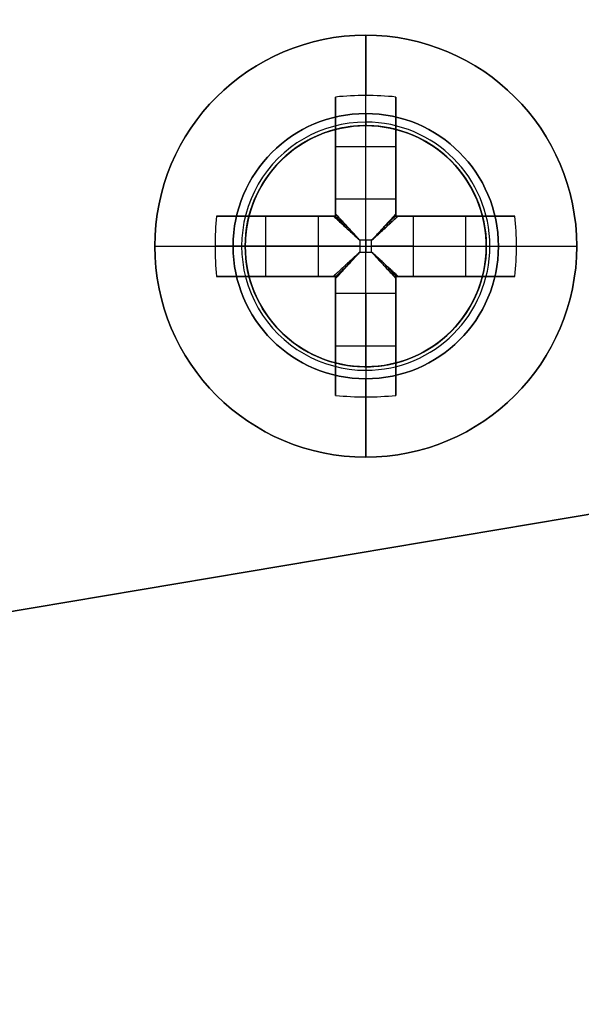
# Model space of a CAD drawing. Header units: millimetres. Extents: x -83 to 676, y -83 to 676.
# Tile 105 of 256: x 45 to 54, y 232 to 249. Entities that reach past the tile are written whole.
import ezdxf

# ---------------------------------------------------------------- set-up
doc = ezdxf.new("R2010")
doc.units = ezdxf.units.MM
doc.header["$MEASUREMENT"] = 0
doc.layers.add('IGES level 0', color=7, linetype='Continuous', true_color=0xff7878)

msp = doc.modelspace()

# ---------------------------------------------------------------- linework, layer by layer
at = {"layer": 'IGES level 0', "color": 254, "true_color": 0xcad1ee}
for p, q in [((130.8613204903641, 253.3829722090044, 48.0000000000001), (43.59115523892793, 238.6803106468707, 48.0000000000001)), ((43.59115523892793, 238.6803106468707, 47.0000000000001), (130.8613204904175, 253.3829722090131, 47.0000000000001)), ((50.73436702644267, 246.9380737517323, 48.0000000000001), (50.73436702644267, 246.9380737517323, 47.0000000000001)), ((51.16696167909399, 246.871741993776, 47.0000000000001), (51.16696167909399, 246.871741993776, 45.8000000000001)), ((48.71747193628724, 245.4575284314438, 45.8000000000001), (48.71747193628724, 245.4575284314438, 47.0000000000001)), ((48.71747193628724, 245.4575284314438, 47.0000000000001), (48.71747193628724, 245.4575284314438, 45.8000000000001)), ((48.65113375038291, 245.0249247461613, 48.0000000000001), (48.65113375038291, 245.0249247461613, 47.0000000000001)), ((48.65113375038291, 245.0249247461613, 47.0000000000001), (48.65113375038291, 245.0249247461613, 48.0000000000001)), ((52.64751603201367, 244.8548404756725, 47), (52.64751603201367, 244.8548404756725, 48.0000000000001)), ((52.64751603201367, 244.8548404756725, 48.0000000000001), (52.64751603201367, 244.8548404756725, 47.0000000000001)), ((52.58117524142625, 244.4222522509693, 47.0000000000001), (52.58117524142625, 244.4222522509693, 45.8000000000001)), ((52.58117524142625, 244.4222522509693, 45.8000000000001), (52.58117524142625, 244.4222522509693, 47.0000000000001)), ((50.13168549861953, 243.008038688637, 47.0000000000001), (50.13168549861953, 243.008038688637, 45.8000000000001)), ((50.56428275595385, 242.9416914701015, 48.0000000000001), (50.56428275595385, 242.9416914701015, 47))]:
    msp.add_line(p, q, dxfattribs=at)
at = {"layer": 'IGES level 0', "color": 140, "true_color": 0x00ccff}
for p, q in [((43.59115523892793, 238.6803106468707, 48.0000000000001), (130.8613204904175, 253.3829722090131, 48.0000000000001)), ((43.59115523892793, 238.6803106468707, 47.0000000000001), (130.8613204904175, 253.3829722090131, 47.0000000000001))]:
    msp.add_line(p, q, dxfattribs=at)
at = {"layer": 'IGES level 0', "color": 1, "true_color": 0xff0808}
for p, q in [((50.6493235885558, 247.13989034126, 48), (50.6493235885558, 248.43989034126, 48)), ((50.1493235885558, 245.7261795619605, 48.46264704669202), (50.1493235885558, 247.41445450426, 50.130353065)), ((50.1493235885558, 247.4144545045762, 50.1303530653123), (50.1493235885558, 245.72617956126, 48.462647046)), ((50.649323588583, 245.72617956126, 48.462647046), (50.649323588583, 247.4398903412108, 50.15547900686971)), ((51.1493235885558, 247.4144545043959, 50.1303530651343), (51.1493235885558, 245.72617956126, 48.462647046)), ((51.1493235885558, 245.72617956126, 48.462647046), (51.1493235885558, 247.41445450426, 50.130353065)), ((50.1493235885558, 245.4398903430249, 49.69917704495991), (50.1493235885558, 246.9779605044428, 49.69917704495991)), ((51.1493235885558, 246.9779605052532, 49.69917704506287), (51.1493235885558, 245.4398903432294, 49.69917704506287)), ((50.6493235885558, 246.93989034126, 47.8), (50.6493235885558, 246.93989034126, 40)), ((50.6493235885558, 242.93989034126, 40), (50.6493235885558, 246.93989034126, 40)), ((50.6493235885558, 246.93989034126, 40), (50.6493235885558, 246.93989034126, 47.8)), ((50.1493235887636, 246.5958835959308, 49.3217551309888), (51.14932358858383, 246.5958835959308, 49.32175513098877)), ((50.1493235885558, 246.4271724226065, 49.15509943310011), (50.1493235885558, 246.4271724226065, 50.83023825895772)), ((51.1493235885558, 246.4271724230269, 49.15509943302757), (51.1493235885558, 246.4271724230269, 50.83023825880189)), ((50.14932358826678, 245.72617956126, 48.462647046), (51.1493235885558, 245.72617956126, 48.462647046)), ((50.1493235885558, 245.72617956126, 48.462647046), (51.1493235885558, 245.72617956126, 48.462647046)), ((48.17475942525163, 245.43989034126, 50.1303530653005), (49.8630343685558, 245.43989034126, 48.462647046)), ((49.8630343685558, 245.43989034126, 48.462647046), (48.17475942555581, 245.43989034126, 50.130353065)), ((48.611253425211, 245.43989034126, 49.69917704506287), (50.1493235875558, 245.43989034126, 49.69917704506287)), ((48.99333033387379, 244.4398903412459, 49.3217551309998), (48.99333033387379, 245.439890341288, 49.3217551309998)), ((49.16204150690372, 245.43989034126, 49.15509943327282), (49.16204150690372, 245.43989034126, 50.83023825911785)), ((49.8630343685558, 244.43989034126, 48.462647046), (49.8630343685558, 245.43989034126, 48.462647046)), ((49.8630343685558, 244.43989034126, 48.462647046), (49.8630343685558, 245.43989034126, 48.462647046)), ((50.1493235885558, 245.43989034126, 51.1281221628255), (50.1493235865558, 245.43989034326, 48.27023192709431)), ((50.1493235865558, 245.43989034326, 48.27023192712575), (50.1493235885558, 245.43989034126, 51.128122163)), ((51.1493235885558, 245.43989034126, 51.1281221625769), (51.1493235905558, 245.43989034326, 48.27023192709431)), ((51.14932359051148, 245.43989034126, 49.69917704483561), (52.68739375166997, 245.43989034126, 49.69917704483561)), ((51.1493235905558, 245.43989034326, 48.27023192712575), (51.1493235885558, 245.43989034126, 51.128122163)), ((51.4356128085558, 245.43989034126, 48.462647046), (53.1238877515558, 245.43989034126, 50.130353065)), ((51.4356128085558, 245.43989034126, 48.462647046), (51.4356128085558, 244.43989034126, 48.462647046)), ((53.12388775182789, 245.43989034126, 50.1303530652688), (51.4356128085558, 245.43989034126, 48.462647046)), ((51.4356128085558, 245.43989034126, 48.462647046), (51.4356128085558, 244.43989034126, 48.462647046)), ((52.13660567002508, 245.43989034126, 49.15509943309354), (52.13660567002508, 245.43989034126, 50.83023825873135)), ((52.30531684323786, 245.4398903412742, 49.32175513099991), (52.30531684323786, 244.439890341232, 49.32175513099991)), ((50.74690830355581, 245.03747505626, 48.179845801), (50.5517388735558, 245.03747505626, 48.179845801)), ((50.5517388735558, 245.03747505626, 48.179845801), (50.5517388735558, 244.84230562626, 48.179845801)), ((50.5517388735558, 245.03747505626, 48.179845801), (50.5517388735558, 244.84230562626, 48.179845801)), ((50.74690830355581, 245.03747505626, 48.179845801), (50.5517388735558, 245.03747505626, 48.179845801)), ((50.6493235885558, 245.03747505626, 48.179845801), (50.6493235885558, 244.84230562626, 48.179845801)), ((50.74690830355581, 244.84230562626, 48.179845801), (50.74690830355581, 245.03747505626, 48.179845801)), ((50.74690830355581, 244.84230562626, 48.179845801), (50.74690830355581, 245.03747505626, 48.179845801)), ((47.1493235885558, 244.93989034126, 48), (48.44932358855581, 244.93989034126, 48)), ((49.8630343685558, 244.9398903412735, 48.462647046), (48.14932358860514, 244.9398903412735, 50.15547900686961)), ((48.6493235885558, 244.93989034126, 47.8), (48.6493235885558, 244.93989034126, 40)), ((48.6493235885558, 244.93989034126, 40), (52.64932358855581, 244.93989034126, 40)), ((50.55173887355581, 244.93989034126, 48.179845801), (50.74690830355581, 244.93989034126, 48.179845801)), ((50.5517388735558, 244.84230562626, 48.179845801), (50.74690830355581, 244.84230562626, 48.179845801)), ((50.5517388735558, 244.84230562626, 48.179845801), (50.74690830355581, 244.84230562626, 48.179845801)), ((51.4356128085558, 244.9398903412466, 48.462647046), (53.14932358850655, 244.9398903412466, 50.15547900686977)), ((52.6493235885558, 244.93989034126, 47.80000000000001), (52.6493235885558, 244.93989034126, 40)), ((52.8493235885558, 244.93989034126, 48), (54.1493235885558, 244.93989034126, 48)), ((49.8630343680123, 244.43989034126, 48.46264704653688), (48.17475942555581, 244.43989034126, 50.130353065)), ((48.1747594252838, 244.43989034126, 50.1303530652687), (49.8630343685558, 244.43989034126, 48.462647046)), ((50.14932358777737, 244.43989034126, 49.69917704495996), (48.61125342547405, 244.43989034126, 49.69917704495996)), ((49.16204150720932, 244.43989034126, 49.15509943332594), (49.16204150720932, 244.43989034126, 50.83023825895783)), ((50.1493235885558, 244.43989034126, 51.1281221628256), (50.1493235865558, 244.43989033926, 48.27023192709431)), ((50.1493235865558, 244.43989033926, 48.27023192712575), (50.1493235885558, 244.43989034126, 51.128122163)), ((50.1493235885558, 242.9018201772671, 49.69917704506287), (50.1493235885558, 244.43989034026, 49.69917704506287)), ((51.1493235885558, 244.43989034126, 51.1281221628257), (51.1493235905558, 244.43989033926, 48.27023192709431)), ((51.1493235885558, 244.4398903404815, 49.69917704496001), (51.1493235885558, 242.9018201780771, 49.69917704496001)), ((51.1493235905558, 244.43989033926, 48.27023192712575), (51.1493235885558, 244.43989034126, 51.128122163)), ((52.68739375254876, 244.43989034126, 49.69917704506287), (51.14932359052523, 244.43989034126, 49.69917704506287)), ((53.12388775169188, 244.43989034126, 50.1303530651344), (51.4356128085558, 244.43989034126, 48.462647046)), ((51.4356128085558, 244.43989034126, 48.462647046), (53.1238877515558, 244.43989034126, 50.130353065)), ((52.13660567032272, 244.43989034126, 49.15509943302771), (52.13660567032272, 244.43989034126, 50.83023825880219)), ((50.1493235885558, 242.4653261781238, 50.1303530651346), (50.1493235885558, 244.15360112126, 48.462647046)), ((51.1493235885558, 244.15360112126, 48.462647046), (50.1493235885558, 244.15360112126, 48.462647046)), ((50.1493235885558, 244.15360112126, 48.462647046), (50.1493235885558, 242.46532617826, 50.130353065)), ((51.14932358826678, 244.15360112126, 48.462647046), (50.1493235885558, 244.15360112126, 48.462647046)), ((50.64932358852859, 244.15360112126, 48.462647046), (50.64932358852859, 242.4398903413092, 50.15547900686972)), ((51.1493235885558, 244.1536011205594, 48.46264704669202), (51.1493235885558, 242.46532617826, 50.130353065)), ((51.1493235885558, 242.4653261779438, 50.1303530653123), (51.1493235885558, 244.15360112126, 48.462647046)), ((50.1493235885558, 243.452608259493, 49.15509943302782), (50.1493235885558, 243.452608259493, 50.83023825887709)), ((51.1493235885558, 243.4526082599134, 49.15509943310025), (51.1493235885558, 243.4526082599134, 50.83023825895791)), ((51.14932358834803, 243.2838970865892, 49.32175513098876), (50.14932358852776, 243.2838970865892, 49.32175513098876)), ((50.6493235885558, 242.93989034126, 40), (50.6493235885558, 242.93989034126, 47.8)), ((50.6493235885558, 242.93989034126, 47.80000000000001), (50.6493235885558, 242.93989034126, 40)), ((50.6493235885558, 241.43989034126, 48), (50.6493235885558, 242.73989034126, 48))]:
    msp.add_line(p, q, dxfattribs=at)
at = {"layer": 'IGES level 0', "color": 153, "true_color": 0x5393cf}
for centre, radius in [((296.5, 296.5), 296.5), ((296.5, 296.5, -1.19999999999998), 296.5000000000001)]:
    msp.add_circle(centre, radius, dxfattribs=at)
at = {"layer": 'IGES level 0'}
for centre, radius in [((296.5, 296.5, 47), 296.5000000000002), ((296.5, 296.5), 296.5000000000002), ((296.5, 296.5, 47), 295.3000000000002), ((296.5, 296.5000000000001), 295.3000000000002)]:
    msp.add_circle(centre, radius, dxfattribs=at)
at = {"layer": 'IGES level 0', "color": 124, "true_color": 0x1aa180}
for centre, radius in [((296.5, 296.5, 47.0000000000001), 294.9999999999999), ((296.5, 296.5000000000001, 45.8000000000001), 294.9999999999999), ((296.5, 296.5, 47.0000000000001), 242.4999999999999), ((296.5, 296.5, 45.8000000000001), 242.4999999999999), ((50.64932358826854, 244.9398903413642, 47.0000000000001), 1.999999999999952), ((50.64932358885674, 244.9398903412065, 45.8000000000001), 2.000000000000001)]:
    msp.add_circle(centre, radius, dxfattribs=at)
at = {"layer": 'IGES level 0', "color": 1, "true_color": 0xff0808}
for centre, radius in [((50.64932358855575, 244.93989034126, 48), 3.499999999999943), ((50.6493235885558, 244.93989034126, 47.99999999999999), 2.199999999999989), ((50.64932358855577, 244.93989034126, 40), 2)]:
    msp.add_circle(centre, radius, dxfattribs=at)
at = {"layer": 'IGES level 0', "color": 140, "true_color": 0x00ccff}
for centre, radius in [((50.64932489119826, 244.939882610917, 48.0000000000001), 1.999999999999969), ((50.64932489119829, 244.9398826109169, 47.0000000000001), 1.999999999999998)]:
    msp.add_circle(centre, radius, dxfattribs=at)
at = {"layer": 'IGES level 0'}
for centre, radius, start in [((296.5, 296.5), 296.5000000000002, 45), ((296.5, 296.5000000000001, 47), 296.5000000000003, 45.0000000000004), ((296.5, 296.5, 23.5), 296.5000000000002, 45), ((296.5, 296.5, 47), 295.3000000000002, 45.00000000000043), ((296.5000000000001, 296.5), 295.3000000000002, 45.00000000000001), ((296.5, 296.5, 23.5), 295.3000000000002, 45)]:
    msp.add_arc(centre, radius, start, 225, dxfattribs=at)
at = {"layer": 'IGES level 0', "color": 153, "true_color": 0x5393cf}
for centre, radius, start, end in [((296.4999999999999, 296.4999999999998, -1.19999999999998), 296.5000000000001, 344.9999999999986, 164.9999999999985), ((296.5, 296.5000000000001), 296.5, 344.9999999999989, 164.9999999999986), ((296.5000000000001, 296.5, -0.59999999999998), 296.5000000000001, 344.9999999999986, 164.9999999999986), ((296.5, 296.5, -1.19999999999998), 296.5, 164.9999999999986, 344.9999999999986), ((296.5000000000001, 296.5000000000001), 296.5000000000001, 164.9999999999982, 344.9999999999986), ((296.5000000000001, 296.5, -0.59999999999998), 296.5000000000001, 164.9999999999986, 344.9999999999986)]:
    msp.add_arc(centre, radius, start, end, dxfattribs=at)
at = {"layer": 'IGES level 0', "color": 124, "true_color": 0x1aa180}
for centre, radius, start, end in [((296.5, 296.5, 45.8000000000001), 294.9999999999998, 344.9999999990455, 164.9999999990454), ((296.5000000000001, 296.4999999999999, 47.0000000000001), 295, 344.9999999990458, 164.9999999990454), ((296.5000000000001, 296.5, 46.4000000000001), 294.9999999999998, 344.9999999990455, 164.9999999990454), ((296.5, 296.5, 45.8000000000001), 294.9999999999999, 164.9999999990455, 344.9999999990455), ((296.4999999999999, 296.5, 47.0000000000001), 294.9999999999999, 164.9999999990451, 344.9999999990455), ((296.5000000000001, 296.5, 46.4000000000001), 294.9999999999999, 164.9999999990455, 344.9999999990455), ((296.5, 296.5, 45.8000000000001), 242.4999999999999, 164.9999999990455, 344.9999999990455), ((296.5, 296.5000000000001, 47.00000000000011), 242.4999999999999, 164.9999999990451, 344.9999999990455), ((296.4999999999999, 296.5, 46.4000000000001), 242.5, 164.9999999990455, 344.9999999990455)]:
    msp.add_arc(centre, radius, start, end, dxfattribs=at)
at = {"layer": 'IGES level 0', "color": 1, "true_color": 0xff0808}
for centre, radius, start, end in [((50.6493235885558, 244.93989034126, 48), 3.500000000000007, 0, 180), ((50.6493235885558, 244.93989034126, 47.99999999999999), 2.19999999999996, 90, 270), ((50.64932358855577, 244.93989034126, 48.00000000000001), 2.199999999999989, 270.0000000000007, 90), ((50.64932359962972, 244.9398903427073, 47.9414213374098), 2.058578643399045, 89.99999998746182, 269.9999999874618), ((50.64932357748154, 244.9398903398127, 47.94142137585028), 2.058578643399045, 269.9999999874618, 89.99999998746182), ((50.6493235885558, 244.93989034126, 40), 2, 89.9999999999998, 270.0000000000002), ((50.64932358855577, 244.9398903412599, 47.8), 1.999999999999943, 89.99999999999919, 270.0000000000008), ((50.6493235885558, 244.93989034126, 43.9), 2, 90, 270), ((50.64932358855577, 244.9398903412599, 47.8), 1.999999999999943, 89.99999999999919, 270.0000000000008), ((50.64932358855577, 244.93989034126, 47.80000000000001), 2, 270, 89.99999999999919), ((50.6493235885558, 244.93989034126, 40), 2, 270, 90.00000000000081), ((50.64932358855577, 244.93989034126, 47.80000000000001), 2, 270, 89.99999999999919), ((50.6493235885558, 244.93989034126, 43.90000000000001), 2, 269.9999999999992, 89.99999999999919), ((50.64932358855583, 244.9398903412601, 48), 3.500000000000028, 180.0000000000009, 359.9999999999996)]:
    msp.add_arc(centre, radius, start, end, dxfattribs=at)
at = {"layer": 'IGES level 0', "color": 1, "true_color": 0xff0808, "extrusion": (1, 0, 0)}
for centre, radius, start, end in [((244.93989034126, 47.6859375, 50.6493235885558), 3.514062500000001, 5.127540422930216, 44.64883656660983), ((244.9398903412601, 47.68593749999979, 51.14932358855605), 3.478309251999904, 44.64883655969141, 81.73521460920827), ((247.1398903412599, 47.80000000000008, 50.6493235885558), 0.1999999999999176, 89.99999999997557, 180.0000000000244), ((245.0374750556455, 49.15984580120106, 50.14932358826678), 0.9799999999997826, 296.5595742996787, 314.6488366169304), ((245.037475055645, 49.15984580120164, 50.14932358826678), 0.980000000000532, 296.5595742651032, 314.6488366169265), ((245.03747505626, 49.159845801, 50.6493235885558), 0.9799999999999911, 270.0000000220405, 314.6488365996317), ((245.0374750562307, 49.15984580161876, 51.14932358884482), 0.9799999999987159, 296.5595742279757, 314.6488365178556), ((244.84230562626, 49.159845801, 50.6493235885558), 0.9799999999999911, 225.3511634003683, 269.9999999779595), ((244.93989034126, 47.6859374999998, 50.14932358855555), 3.478309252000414, 98.2647853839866, 135.3511634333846), ((244.84230562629, 49.15984580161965, 50.14932358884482), 0.9799999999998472, 225.3511634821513, 243.4404257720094), ((244.9398903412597, 47.68593750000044, 51.14932358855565), 3.478309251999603, 98.26478538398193, 135.3511634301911), ((244.8423056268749, 49.15984580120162, 51.14932358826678), 0.9800000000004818, 225.3511633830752, 243.4404257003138), ((244.8423056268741, 49.15984580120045, 51.14932358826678), 0.9799999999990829, 225.3511633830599, 243.4404257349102), ((244.93989034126, 47.6859375, 50.6493235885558), 3.514062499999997, 135.351163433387, 174.87245957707)]:
    msp.add_arc(centre, radius, start, end, dxfattribs=at)
at = {"layer": 'IGES level 0', "color": 1, "true_color": 0xff0808, "extrusion": (-2.899433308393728e-14, -0.7027596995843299, 0.7114273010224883)}
msp.add_arc((50.64932358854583, 207.7686802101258, -138.2088059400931), 3.514062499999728, 81.81988236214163, 98.18011763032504, dxfattribs=at)
at = {"layer": 'IGES level 0', "color": 1, "true_color": 0xff0808, "extrusion": (-7.52349822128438e-15, -0.7027596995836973, 0.7114273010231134)}
msp.add_arc((50.6493235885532, 207.7686802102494, -138.2088059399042), 3.514062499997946, 81.8198823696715, 98.18011763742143, dxfattribs=at)
at = {"layer": 'IGES level 0', "color": 1, "true_color": 0xff0808, "extrusion": (1, 5.733077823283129e-15, -2.896987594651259e-15)}
msp.add_arc((244.9398903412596, 47.6859375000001, 50.14932358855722), 3.478309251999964, 44.64883656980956, 81.7352146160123, dxfattribs=at)
at = {"layer": 'IGES level 0', "color": 1, "true_color": 0xff0808, "extrusion": (1, 1.774601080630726e-14, 3.511898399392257e-14)}
msp.add_arc((244.9398903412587, 47.68593749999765, 50.14932358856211), 3.478309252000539, 44.64883655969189, 81.73521460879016, dxfattribs=at)
at = {"layer": 'IGES level 0', "color": 1, "true_color": 0xff0808, "extrusion": (1, 2.347908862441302e-14, 3.222199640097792e-14)}
msp.add_arc((244.9398903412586, 47.685937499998, 51.14932358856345), 3.478309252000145, 44.64883656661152, 81.73521461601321, dxfattribs=at)
at = {"layer": 'IGES level 0', "color": 1, "true_color": 0xff0808, "extrusion": (1, -1.464187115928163e-13, 1.108915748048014e-13)}
msp.add_arc((247.1398903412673, 47.79999999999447, 50.64932358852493), 0.1999999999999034, 89.99999999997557, 180.0000000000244, dxfattribs=at)
at = {"layer": 'IGES level 0', "color": 254, "true_color": 0xcad1ee}
for centre, radius, start, end in [((50.64932489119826, 244.939882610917, 48.0000000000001), 1.999999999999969, 357.5629875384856, 177.5629875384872), ((50.64932489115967, 244.9398826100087, 47.0000000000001), 1.999999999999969, 357.5629875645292, 177.5629875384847), ((50.64932489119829, 244.9398826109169, 47.5000000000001), 1.999999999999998, 357.5629875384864, 177.5629875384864), ((50.64932358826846, 244.9398903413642, 47.0000000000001), 1.999999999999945, 344.999999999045, 164.9999999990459), ((50.64932358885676, 244.9398903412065, 45.8000000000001), 1.999999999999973, 344.9999999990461, 164.9999999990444), ((50.64932358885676, 244.9398903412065, 46.4000000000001), 1.99999999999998, 344.9999999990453, 164.9999999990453), ((50.64932358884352, 244.9398903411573, 47.0000000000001), 2.000000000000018, 164.9999999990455, 345.0000000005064), ((50.64932358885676, 244.9398903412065, 45.8000000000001), 2.000000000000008, 164.9999999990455, 344.9999999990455), ((50.64932358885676, 244.9398903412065, 46.4000000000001), 2.000000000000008, 164.9999999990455, 344.9999999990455), ((50.6493248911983, 244.9398826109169, 48.0000000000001), 1.999999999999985, 177.5629875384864, 357.5629875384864), ((50.64932489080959, 244.9398826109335, 47), 2.000000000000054, 177.5629875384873, 357.5629875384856), ((50.64932489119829, 244.9398826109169, 47.50000000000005), 1.999999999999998, 177.5629875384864, 357.5629875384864)]:
    msp.add_arc(centre, radius, start, end, dxfattribs=at)
at = {"layer": 'IGES level 0', "color": 1, "true_color": 0xff0808, "extrusion": (1, 6.789674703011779e-13, -9.482246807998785e-13)}
msp.add_arc((245.0374750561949, 49.15984580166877, 51.14932358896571), 0.9800000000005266, 296.5595741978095, 314.6488365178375, dxfattribs=at)
at = {"layer": 'IGES level 0', "color": 1, "true_color": 0xff0808, "extrusion": (0.7027596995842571, -1.563975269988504e-15, 0.7114273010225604)}
msp.add_arc((244.9398903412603, -2.521556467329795, 69.51938124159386), 3.514062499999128, 81.81988236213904, 98.18011763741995, dxfattribs=at)
at = {"layer": 'IGES level 0', "color": 1, "true_color": 0xff0808, "extrusion": (0.702759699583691, 7.85489991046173e-14, 0.7114273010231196)}
msp.add_arc((244.9398903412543, -2.521556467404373, 69.51938124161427), 3.51406249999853, 81.81988236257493, 89.99999999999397, dxfattribs=at)
at = {"layer": 'IGES level 0', "color": 1, "true_color": 0xff0808, "extrusion": (-7.098404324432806e-14, 1, 1.404759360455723e-13)}
msp.add_arc((-50.6493235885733, 47.68593749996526, 245.4398903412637), 3.478309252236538, 44.64883656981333, 81.73521460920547, dxfattribs=at)
at = {"layer": 'IGES level 0', "color": 1, "true_color": 0xff0808, "extrusion": (1.179422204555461e-13, 1, -2.049199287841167e-13)}
msp.add_arc((-50.6493235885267, 47.68593750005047, 245.4398903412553), 3.478309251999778, 44.64883656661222, 81.73521461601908, dxfattribs=at)
at = {"layer": 'IGES level 0', "color": 1, "true_color": 0xff0808, "extrusion": (0, 1, 0)}
for centre, radius, start, end in [((-50.55173887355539, 49.15984580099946, 245.43989034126), 0.9799999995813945, 296.559574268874, 314.6488365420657), ((-50.64932358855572, 47.68593749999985, 245.43989034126), 3.478309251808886, 98.26478539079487, 135.3511634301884), ((-50.64932358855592, 47.68593750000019, 245.43989034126), 3.478309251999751, 98.26478539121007, 135.3511634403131), ((-50.64932358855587, 47.68593749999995, 244.93989034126), 3.514062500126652, 5.127540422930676, 44.64883656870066), ((-50.5517388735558, 49.159845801, 244.93989034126), 0.9799999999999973, 270.0000000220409, 314.6488365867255), ((-50.74690830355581, 49.159845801, 244.93989034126), 0.980000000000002, 225.3511634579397, 269.9999999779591), ((-50.64932358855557, 47.68593749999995, 244.93989034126), 3.514062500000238, 135.3511634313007, 174.8724595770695), ((-50.649323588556, 47.68593749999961, 244.43989034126), 3.478309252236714, 44.64883656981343, 81.73521460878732), ((-50.64932358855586, 47.68593750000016, 244.43989034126), 3.478309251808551, 98.2647853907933, 135.3511634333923), ((-50.74690830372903, 49.15984580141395, 244.43989034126), 0.9799999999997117, 225.3511634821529, 243.4404257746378), ((-50.7469083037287, 49.1598458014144, 244.43989034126), 0.9800000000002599, 225.3511634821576, 243.4404258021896)]:
    msp.add_arc(centre, radius, start, end, dxfattribs=at)
at = {"layer": 'IGES level 0', "color": 1, "true_color": 0xff0808, "extrusion": (-2.715869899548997e-12, 1, -3.792898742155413e-12)}
msp.add_arc((-50.55173887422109, 49.15984580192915, 245.4398903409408), 0.9799999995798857, 296.5595742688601, 314.6488365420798, dxfattribs=at)
at = {"layer": 'IGES level 0', "color": 1, "true_color": 0xff0808, "extrusion": (0.6893710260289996, -0.689371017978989, -0.2225650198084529)}
msp.add_arc((209.0131384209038, 16.39716260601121, -145.2047117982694), 0.07999999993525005, 257.4402697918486, 282.5475229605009, dxfattribs=at)
at = {"layer": 'IGES level 0', "color": 1, "true_color": 0xff0808, "extrusion": (0.6893710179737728, 0.6893710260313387, 0.2225650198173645)}
msp.add_arc((137.3841760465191, 0.4550611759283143, 215.0370657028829), 0.07999999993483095, 257.4524770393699, 282.5597302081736, dxfattribs=at)
at = {"layer": 'IGES level 0', "color": 1, "true_color": 0xff0808, "extrusion": (1.3579349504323e-12, 1, -1.896449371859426e-12)}
msp.add_arc((-50.74690830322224, 49.15984580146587, 245.439890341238), 0.9799999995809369, 225.3511634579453, 243.4404257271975, dxfattribs=at)
at = {"layer": 'IGES level 0', "color": 1, "true_color": 0xff0808, "extrusion": (1.357934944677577e-12, 1, -1.896449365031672e-12)}
msp.add_arc((-50.74690830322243, 49.15984580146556, 245.439890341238), 0.9799999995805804, 225.3511634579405, 243.4404257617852, dxfattribs=at)
at = {"layer": 'IGES level 0', "color": 1, "true_color": 0xff0808, "extrusion": (-0.7027596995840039, 1.654419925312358e-14, 0.7114273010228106)}
msp.add_arc((-244.9398903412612, 69.54506669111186, -1.669225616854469), 3.514062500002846, 81.81988236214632, 98.18011763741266, dxfattribs=at)
at = {"layer": 'IGES level 0', "color": 1, "true_color": 0xff0808, "extrusion": (-0.702759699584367, 6.162601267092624e-16, 0.7114273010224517)}
msp.add_arc((-244.9398903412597, 69.5450666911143, -1.669225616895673), 3.51406250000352, 89.99999999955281, 98.1801176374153, dxfattribs=at)
at = {"layer": 'IGES level 0', "color": 1, "true_color": 0xff0808, "extrusion": (0.7027050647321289, -0.7027050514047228, -0.1114055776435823)}
msp.add_arc((209.0131389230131, 32.62752109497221, -142.2418177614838), 0.0800000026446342, 263.714803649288, 276.3568539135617, dxfattribs=at)
at = {"layer": 'IGES level 0', "color": 1, "true_color": 0xff0808, "extrusion": (0.7027050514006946, 0.7027050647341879, 0.1114055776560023)}
msp.add_arc((137.3841752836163, 24.64765502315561, 213.4248927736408), 0.08000000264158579, 263.6431460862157, 276.2851963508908, dxfattribs=at)
at = {"layer": 'IGES level 0', "color": 1, "true_color": 0xff0808, "extrusion": (-3.064479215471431e-13, 1, 1.553574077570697e-13)}
msp.add_arc((-50.64932358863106, 47.68593749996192, 244.939890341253), 3.514062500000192, 5.127540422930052, 44.64883656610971, dxfattribs=at)
at = {"layer": 'IGES level 0', "color": 1, "true_color": 0xff0808, "extrusion": (0.7027596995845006, 5.182626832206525e-14, 0.7114273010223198)}
msp.add_arc((244.9398903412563, -2.521556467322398, 69.51938124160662), 3.514062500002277, 89.99999999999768, 98.18011763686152, dxfattribs=at)
at = {"layer": 'IGES level 0', "color": 1, "true_color": 0xff0808, "extrusion": (2.188297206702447e-10, 1, 2.87691446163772e-11)}
msp.add_arc((-48.44932353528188, 47.79999999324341, 244.9398903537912), 0.199999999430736, 89.99999975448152, 180.0000002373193, dxfattribs=at)
at = {"layer": 'IGES level 0', "color": 1, "true_color": 0xff0808, "extrusion": (2.188327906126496e-10, 1, -2.876182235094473e-11)}
msp.add_arc((-52.84932353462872, 47.80000000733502, 244.9398903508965), 0.199999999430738, 359.9999997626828, 90.00000024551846, dxfattribs=at)
at = {"layer": 'IGES level 0', "color": 1, "true_color": 0xff0808, "extrusion": (-0.7027596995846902, 3.185521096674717e-14, 0.7114273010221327)}
msp.add_arc((-244.9398903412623, 69.54506669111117, -1.669225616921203), 3.514062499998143, 81.8198823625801, 90.00000000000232, dxfattribs=at)
at = {"layer": 'IGES level 0', "color": 1, "true_color": 0xff0808, "extrusion": (6.733023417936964e-14, 1, 1.805098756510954e-14)}
msp.add_arc((-50.64932358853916, 47.68593749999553, 244.9398903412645), 3.514062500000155, 135.3511634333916, 174.8724595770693, dxfattribs=at)
at = {"layer": 'IGES level 0', "color": 1, "true_color": 0xff0808, "extrusion": (0.7027050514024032, 0.7027050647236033, -0.111405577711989)}
msp.add_arc((137.3841752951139, 71.2181139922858, 201.9991812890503), 0.0800000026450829, 263.7148036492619, 276.3568539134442, dxfattribs=at)
at = {"layer": 'IGES level 0', "color": 1, "true_color": 0xff0808, "extrusion": (0.7027050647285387, -0.7027050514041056, 0.1114055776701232)}
msp.add_arc((209.0131389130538, 63.23824791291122, -130.816106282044), 0.08000000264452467, 263.6431460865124, 276.2851963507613, dxfattribs=at)
at = {"layer": 'IGES level 0', "color": 1, "true_color": 0xff0808, "extrusion": (0.6893710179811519, 0.6893710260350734, -0.2225650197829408)}
msp.add_arc((137.384176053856, 93.4930877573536, 192.5042128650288), 0.07999999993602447, 257.4402697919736, 282.5475229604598, dxfattribs=at)
at = {"layer": 'IGES level 0', "color": 1, "true_color": 0xff0808, "extrusion": (0.6893710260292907, -0.6893710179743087, 0.2225650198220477)}
msp.add_arc((209.0131384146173, 77.55098633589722, -122.6718589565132), 0.07999999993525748, 257.4524770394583, 282.5597302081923, dxfattribs=at)
at = {"layer": 'IGES level 0', "color": 1, "true_color": 0xff0808, "extrusion": (4.695817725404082e-14, 1, -6.444399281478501e-14)}
msp.add_arc((-50.64932358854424, 47.68593750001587, 244.4398903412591), 3.478309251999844, 44.64883656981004, 81.73521461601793, dxfattribs=at)
at = {"layer": 'IGES level 0', "color": 1, "true_color": 0xff0808, "extrusion": (-1.357934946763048e-12, 1, -1.896449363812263e-12)}
msp.add_arc((-50.55173887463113, 49.15984580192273, 244.4398903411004), 0.979999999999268, 296.5595742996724, 314.6488365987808, dxfattribs=at)
at = {"layer": 'IGES level 0', "color": 1, "true_color": 0xff0808, "extrusion": (1.357934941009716e-12, 1, 1.896449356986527e-12)}
msp.add_arc((-50.55173887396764, 49.1598458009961, 244.4398903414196), 0.9799999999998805, 296.559574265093, 314.6488365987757, dxfattribs=at)
at = {"layer": 'IGES level 0', "color": 1, "true_color": 0xff0808, "extrusion": (1, 2.948555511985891e-14, -5.122998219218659e-14)}
msp.add_arc((244.9398903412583, 47.68593750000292, 50.14932358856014), 3.478309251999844, 98.2647853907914, 135.3511634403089, dxfattribs=at)
at = {"layer": 'IGES level 0', "color": 1, "true_color": 0xff0808, "extrusion": (1, 3.394837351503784e-13, 4.741123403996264e-13)}
msp.add_arc((244.8423056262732, 49.15984580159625, 50.14932358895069), 0.9800000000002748, 225.3511634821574, 243.440425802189, dxfattribs=at)
at = {"layer": 'IGES level 0', "color": 1, "true_color": 0xff0808, "extrusion": (1, 5.733077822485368e-15, 2.896987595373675e-15)}
msp.add_arc((244.9398903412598, 47.68593749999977, 51.14932358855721), 3.47830925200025, 98.26478539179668, 135.3511634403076, dxfattribs=at)
at = {"layer": 'IGES level 0', "color": 1, "true_color": 0xff0808, "extrusion": (-2.402586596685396e-14, 1, -7.603194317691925e-14)}
msp.add_arc((-50.64932358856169, 47.6859375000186, 244.4398903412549), 3.478309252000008, 98.26478539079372, 135.3511634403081, dxfattribs=at)
at = {"layer": 'IGES level 0', "color": 1, "true_color": 0xff0808, "extrusion": (1, -2.512147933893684e-14, -6.064861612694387e-14)}
msp.add_arc((242.7398903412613, 47.80000000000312, 50.64932358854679), 0.1999999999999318, 359.9999999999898, 90.00000000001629, dxfattribs=at)
at = {"layer": 'IGES level 0', "color": 1, "true_color": 0xff0808, "extrusion": (1, -8.577009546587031e-14, -8.577009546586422e-14)}
msp.add_arc((242.7398903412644, 47.8000000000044, 50.64932358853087), 0.1999999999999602, 359.9999999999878, 90.00000000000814, dxfattribs=at)
at = {"layer": 'IGES level 0', "color": 1, "true_color": 0xff0808, "extrusion": (7.52349814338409e-15, 0.7027596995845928, 0.7114273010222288)}
msp.add_arc((-50.64932358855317, -140.7451699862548, 206.0589615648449), 3.5140625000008, 81.81988236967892, 98.18011763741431, dxfattribs=at)
at = {"layer": 'IGES level 0', "color": 1, "true_color": 0xff0808, "extrusion": (2.899433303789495e-14, 0.702759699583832, 0.7114273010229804)}
msp.add_arc((-50.64932358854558, -140.745169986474, 206.0589615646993), 3.514062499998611, 81.8198823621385, 98.18011763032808, dxfattribs=at)
at = {"layer": 'IGES level 0', "color": 1, "true_color": 0xff0808}
for points, knots in [([(50.14932358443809, 245.4398903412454, 48.27023192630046), (50.1421598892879, 245.4399962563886, 48.27194940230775), (50.13510540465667, 245.4399885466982, 48.27413955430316), (50.12323540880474, 245.4399358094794, 48.27870862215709), (50.11832369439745, 245.4399015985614, 48.28088075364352), (50.1135533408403, 245.4398903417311, 48.28326526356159)], [0, 0, 0, 0, 2.19590937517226e-05, 2.19590937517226e-05, 3.8070700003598e-05, 3.8070700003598e-05, 3.8070700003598e-05, 3.8070700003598e-05]), ([(50.1135533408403, 245.4398903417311, 48.28326526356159), (50.15833476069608, 245.3986962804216, 48.26088148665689), (50.20416896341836, 245.3566093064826, 48.24225162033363), (50.29932350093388, 245.2693043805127, 48.2115291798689), (50.34870480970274, 245.2240326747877, 48.19979287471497), (50.44928355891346, 245.1317398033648, 48.18385183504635), (50.50049335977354, 245.0847034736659, 48.17984880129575), (50.551738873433, 245.0374750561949, 48.17984580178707)], [0, 0, 0, 0, 0.3202572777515, 0.3202572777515, 0.6558253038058, 0.6558253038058, 1, 1, 1, 1]), ([(50.11355334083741, 245.43989034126, 48.28326526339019), (50.12945920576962, 245.4252584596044, 48.27531423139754), (50.14604673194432, 245.4100026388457, 48.26756814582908), (50.17999675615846, 245.3788164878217, 48.25290251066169), (50.19734898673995, 245.3628948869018, 48.2459755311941), (50.23257195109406, 245.3305977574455, 48.23308541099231), (50.25044313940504, 245.314221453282, 48.22712429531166), (50.28442173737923, 245.2830589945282, 48.21685869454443), (50.30052865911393, 245.2682753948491, 48.21244812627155), (50.33390586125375, 245.2375622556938, 48.20419303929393), (50.35170914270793, 245.2212058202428, 48.2002956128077), (50.38793796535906, 245.1879443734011, 48.19346050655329), (50.40633730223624, 245.1710632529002, 48.190501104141), (50.44480894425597, 245.1357634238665, 48.18550099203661), (50.46490257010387, 245.1173256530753, 48.18347386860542), (50.50510080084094, 245.0804023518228, 48.18076694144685), (50.52505922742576, 245.0620545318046, 48.17998740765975), (50.54783738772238, 245.0410703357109, 48.17985164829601), (50.54978427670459, 245.0392764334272, 48.17984580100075), (50.55173887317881, 245.03747505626, 48.179845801)], [0, 0, 0, 0, 0.129052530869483, 0.129052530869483, 0.256754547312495, 0.256754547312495, 0.384689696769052, 0.384689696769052, 0.5, 0.5, 0.626455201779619, 0.626455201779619, 0.749753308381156, 0.749753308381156, 0.874876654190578, 0.874876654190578, 0.989347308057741, 0.989347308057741, 1, 1, 1, 1]), ([(50.14748597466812, 245.439915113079, 48.27068337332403), (50.18337164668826, 245.400699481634, 48.25293001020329), (50.24325442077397, 245.3353354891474, 48.22846143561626), (50.3041931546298, 245.268944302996, 48.21130912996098), (50.32808219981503, 245.2429366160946, 48.205707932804)], [0.04405975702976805, 0.04405975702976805, 0.04405975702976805, 0.04405975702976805, 0.3202572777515, 0.4969999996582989, 0.4969999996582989, 0.4969999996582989, 0.4969999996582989]), ([(50.14932358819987, 245.4756605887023, 48.28326526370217), (50.14929871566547, 245.4688515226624, 48.27986168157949), (50.14923754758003, 245.4617614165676, 48.27689758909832), (50.14922951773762, 245.4496875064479, 48.27281580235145), (50.1492509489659, 245.4448156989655, 48.27141272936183), (50.14932358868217, 245.4398903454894, 48.27023192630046)], [0, 0, 0, 0, 2.29734093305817e-05, 2.29734093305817e-05, 3.807069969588e-05, 3.807069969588e-05, 3.807069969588e-05, 3.807069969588e-05]), ([(50.5517388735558, 245.037475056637, 48.179845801), (50.53314648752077, 245.05772009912, 48.17984580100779), (50.51552114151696, 245.0769374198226, 48.18046892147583), (50.48087651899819, 245.1147146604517, 48.18269974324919), (50.46396660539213, 245.1331560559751, 48.1843673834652), (50.43115020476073, 245.1689237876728, 48.18852878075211), (50.4153003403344, 245.1861881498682, 48.19104997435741), (50.3841760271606, 245.2200580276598, 48.1968435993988), (50.36897014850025, 245.2365876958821, 48.20014752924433), (50.34668353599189, 245.2607847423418, 48.20558976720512), (50.3392131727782, 245.2688900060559, 48.20752508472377), (50.31677708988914, 245.2932148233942, 48.2136526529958), (50.30133722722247, 245.3100164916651, 48.21833859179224), (50.2708595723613, 245.3432237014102, 48.22860607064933), (50.25583084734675, 245.3596172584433, 48.23414344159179), (50.2260043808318, 245.3921425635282, 48.24611112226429), (50.21120650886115, 245.4082740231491, 48.25254078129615), (50.1820357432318, 245.4400499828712, 48.26618083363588), (50.16767325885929, 245.4556823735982, 48.27340168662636), (50.15235037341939, 245.472364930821, 48.28162360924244), (50.15083339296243, 245.4740166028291, 48.28244346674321), (50.1493235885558, 245.4756605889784, 48.28326526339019)], [0, 0, 0, 0, 0.101613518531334, 0.101613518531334, 0.209672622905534, 0.209672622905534, 0.321552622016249, 0.321552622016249, 0.439035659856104, 0.439035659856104, 0.5, 0.5, 0.625, 0.625, 0.744933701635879, 0.744933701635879, 0.864796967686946, 0.864796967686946, 0.986554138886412, 0.986554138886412, 1, 1, 1, 1]), ([(51.14932358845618, 245.4756605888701, 48.28326526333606), (51.13469170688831, 245.4597547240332, 48.27531423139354), (51.11943588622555, 245.4431671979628, 48.26756814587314), (51.08824973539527, 245.4092171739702, 48.25290251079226), (51.07232813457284, 245.3918649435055, 48.24597553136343), (51.04003100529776, 245.3566419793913, 48.23308541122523), (51.02365470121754, 245.338770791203, 48.22712429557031), (50.99249224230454, 245.304792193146, 48.21685869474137), (50.97770864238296, 245.2886852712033, 48.2124481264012), (50.94699550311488, 245.2553080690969, 48.20419303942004), (50.93063906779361, 245.2375047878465, 48.20029561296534), (50.89737762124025, 245.2012759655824, 48.19346050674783), (50.8804965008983, 245.1828766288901, 48.19050110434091), (50.8451966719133, 245.144404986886, 48.18550099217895), (50.82675890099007, 245.1243113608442, 48.18347386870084), (50.78983559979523, 245.0841131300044, 48.18076694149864), (50.77148777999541, 245.0641547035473, 48.1799874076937), (50.75050358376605, 245.0413765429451, 48.17985164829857), (50.74870968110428, 245.0394296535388, 48.17984580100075), (50.74690830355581, 245.037475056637, 48.179845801)], [2.92873873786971e-10, 2.92873873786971e-10, 2.92873873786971e-10, 2.92873873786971e-10, 0.129052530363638, 0.129052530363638, 0.256754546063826, 0.256754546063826, 0.384689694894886, 0.384689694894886, 0.5, 0.5, 0.626455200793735, 0.626455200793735, 0.749753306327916, 0.749753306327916, 0.874876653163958, 0.874876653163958, 0.989347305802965, 0.989347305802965, 1, 1, 1, 1]), ([(51.1493235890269, 245.4756605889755, 48.28326526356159), (51.10812952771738, 245.4308791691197, 48.26088148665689), (51.06604255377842, 245.3850449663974, 48.24225162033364), (50.97873762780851, 245.2898904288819, 48.2115291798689), (50.93346592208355, 245.2405091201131, 48.19979287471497), (50.84117305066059, 245.1399303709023, 48.18385183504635), (50.79413672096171, 245.0887205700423, 48.17984880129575), (50.74690830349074, 245.0374750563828, 48.17984580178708)], [0, 0, 0, 0, 0.3202572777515, 0.3202572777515, 0.6558253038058, 0.6558253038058, 1, 1, 1, 1]), ([(50.7469083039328, 245.03747505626, 48.179845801), (50.76715334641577, 245.056067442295, 48.17984580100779), (50.78637066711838, 245.0736927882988, 48.18046892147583), (50.8241479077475, 245.1083374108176, 48.18269974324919), (50.8425893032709, 245.1252473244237, 48.1843673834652), (50.87835703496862, 245.1580637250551, 48.18852878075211), (50.89562139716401, 245.1739135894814, 48.19104997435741), (50.9294912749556, 245.2050379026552, 48.1968435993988), (50.94602094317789, 245.2202437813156, 48.20014752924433), (50.97021798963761, 245.2425303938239, 48.20558976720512), (50.97832325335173, 245.2500007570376, 48.20752508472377), (51.00264807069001, 245.2724368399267, 48.2136526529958), (51.01944973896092, 245.2878767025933, 48.21833859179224), (51.05265694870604, 245.3183543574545, 48.22860607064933), (51.06905050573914, 245.3333830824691, 48.23414344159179), (51.10157581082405, 245.363209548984, 48.24611112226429), (51.11770727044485, 245.3780074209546, 48.25254078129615), (51.14948323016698, 245.407178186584, 48.26618083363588), (51.16511562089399, 245.4215406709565, 48.27340168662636), (51.18179817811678, 245.4368635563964, 48.28162360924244), (51.18344985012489, 245.4383805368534, 48.28244346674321), (51.1850938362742, 245.43989034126, 48.28326526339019)], [0, 0, 0, 0, 0.101613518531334, 0.101613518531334, 0.209672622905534, 0.209672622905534, 0.321552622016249, 0.321552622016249, 0.439035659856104, 0.439035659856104, 0.5, 0.5, 0.625, 0.625, 0.744933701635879, 0.744933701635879, 0.864796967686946, 0.864796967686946, 0.986554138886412, 0.986554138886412, 1, 1, 1, 1]), ([(51.14934836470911, 245.4417279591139, 48.27068337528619), (51.11013273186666, 245.4058422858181, 48.25293001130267), (51.04476873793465, 245.3459595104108, 48.22846143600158), (50.97837755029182, 245.285020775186, 48.21130912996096), (50.95236986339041, 245.2611317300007, 48.20570793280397)], [0.04405974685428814, 0.04405974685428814, 0.04405974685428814, 0.04405974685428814, 0.3202572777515, 0.4969999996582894, 0.4969999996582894, 0.4969999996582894, 0.4969999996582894]), ([(51.14932358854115, 245.4398903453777, 48.27023192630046), (51.1494295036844, 245.4470540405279, 48.27194940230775), (51.14942179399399, 245.4541085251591, 48.27413955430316), (51.14936905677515, 245.4659785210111, 48.27870862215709), (51.14933484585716, 245.4708902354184, 48.28088075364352), (51.1493235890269, 245.4756605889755, 48.28326526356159)], [0, 0, 0, 0, 2.19590937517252e-05, 2.19590937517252e-05, 3.80707000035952e-05, 3.80707000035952e-05, 3.80707000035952e-05, 3.80707000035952e-05]), ([(51.18509383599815, 245.4398903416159, 48.28326526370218), (51.17828476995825, 245.4399152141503, 48.27986168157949), (51.17119466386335, 245.4399763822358, 48.27689758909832), (51.15912075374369, 245.4399844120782, 48.27281580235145), (51.15424894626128, 245.4399629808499, 48.27141272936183), (51.14932359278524, 245.4398903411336, 48.27023192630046)], [0, 0, 0, 0, 2.29734093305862e-05, 2.29734093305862e-05, 3.80706996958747e-05, 3.80706996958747e-05, 3.80706996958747e-05, 3.80706996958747e-05]), ([(50.55173887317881, 244.84230562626, 48.179845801), (50.53149383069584, 244.8237132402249, 48.17984580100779), (50.51227650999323, 244.8060878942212, 48.18046892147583), (50.4744992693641, 244.7714432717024, 48.18269974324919), (50.45605787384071, 244.7545333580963, 48.1843673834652), (50.42029014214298, 244.7217169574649, 48.18852878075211), (50.40302577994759, 244.7058670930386, 48.19104997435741), (50.369155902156, 244.6747427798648, 48.1968435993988), (50.35262623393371, 244.6595369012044, 48.20014752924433), (50.32842918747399, 244.6372502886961, 48.20558976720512), (50.32032392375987, 244.6297799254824, 48.20752508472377), (50.29599910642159, 244.6073438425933, 48.2136526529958), (50.27919743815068, 244.5919039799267, 48.21833859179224), (50.24599022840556, 244.5614263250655, 48.22860607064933), (50.22959667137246, 244.5463976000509, 48.23414344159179), (50.19707136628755, 244.516571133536, 48.24611112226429), (50.18093990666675, 244.5017732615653, 48.25254078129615), (50.14916394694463, 244.472602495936, 48.26618083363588), (50.13353155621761, 244.4582400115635, 48.27340168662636), (50.11684899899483, 244.4429171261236, 48.28162360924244), (50.11519732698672, 244.4414001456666, 48.28244346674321), (50.11355334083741, 244.43989034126, 48.28326526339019)], [0, 0, 0, 0, 0.101613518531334, 0.101613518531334, 0.209672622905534, 0.209672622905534, 0.321552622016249, 0.321552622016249, 0.439035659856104, 0.439035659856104, 0.5, 0.5, 0.625, 0.625, 0.744933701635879, 0.744933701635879, 0.864796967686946, 0.864796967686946, 0.986554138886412, 0.986554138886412, 1, 1, 1, 1]), ([(50.14932358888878, 244.4041200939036, 48.28326526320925), (50.16395547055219, 244.4200259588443, 48.27531423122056), (50.17921129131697, 244.4366134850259, 48.26756814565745), (50.210397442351, 244.4705635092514, 48.25290251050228), (50.22631904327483, 244.4879157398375, 48.24597553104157), (50.25861617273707, 244.5231387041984, 48.23308541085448), (50.27499247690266, 244.5410098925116, 48.22712429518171), (50.30615493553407, 244.5749884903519, 48.21685869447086), (50.32093853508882, 244.5910954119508, 48.21244812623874), (50.35165167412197, 244.6244726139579, 48.20419303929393), (50.36800810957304, 244.6422758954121, 48.2002956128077), (50.40126955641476, 244.6785047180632, 48.19346050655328), (50.41815067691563, 244.6969040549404, 48.190501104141), (50.45345050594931, 244.7353756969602, 48.18550099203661), (50.47188827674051, 244.7554693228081, 48.18347386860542), (50.50881157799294, 244.7956675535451, 48.18076694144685), (50.52715939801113, 244.8156259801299, 48.17998740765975), (50.5481435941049, 244.8384041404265, 48.17985164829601), (50.54993749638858, 244.8403510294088, 48.17984580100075), (50.5517388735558, 244.842305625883, 48.179845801)], [9.78959298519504e-10, 9.78959298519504e-10, 9.78959298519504e-10, 9.78959298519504e-10, 0.129052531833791, 0.129052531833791, 0.256754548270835, 0.256754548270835, 0.384689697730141, 0.384689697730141, 0.5, 0.5, 0.626455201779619, 0.626455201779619, 0.74975330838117, 0.74975330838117, 0.874876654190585, 0.874876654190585, 0.98934730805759, 0.98934730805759, 1, 1, 1, 1]), ([(50.14932358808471, 244.4041200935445, 48.28326526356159), (50.19051764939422, 244.4489015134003, 48.26088148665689), (50.23260462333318, 244.4947357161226, 48.24225162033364), (50.31990954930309, 244.5898902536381, 48.2115291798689), (50.36518125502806, 244.6392715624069, 48.19979287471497), (50.45747412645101, 244.7398503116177, 48.18385183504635), (50.50451045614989, 244.7910601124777, 48.17984880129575), (50.55173887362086, 244.8423056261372, 48.17984580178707)], [0, 0, 0, 0, 0.3202572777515, 0.3202572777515, 0.6558253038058, 0.6558253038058, 1, 1, 1, 1]), ([(51.18509383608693, 244.4398903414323, 48.28326526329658), (51.16918797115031, 244.4545222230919, 48.27531423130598), (51.15260044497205, 244.4697780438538, 48.26756814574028), (51.11865042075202, 244.500964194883, 48.25290251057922), (51.10129819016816, 244.5168857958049, 48.24597553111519), (51.06607522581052, 244.5491829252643, 48.233085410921), (51.04820403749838, 244.5655592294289, 48.22712429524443), (51.01422543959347, 244.5967216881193, 48.21685869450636), (50.99811851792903, 244.6115052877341, 48.21244812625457), (50.96474131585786, 244.6422184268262, 48.20419303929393), (50.94693803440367, 244.6585748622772, 48.2002956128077), (50.91070921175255, 244.6918363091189, 48.19346050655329), (50.89230987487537, 244.7087174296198, 48.190501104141), (50.85383823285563, 244.7440172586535, 48.18550099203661), (50.83374460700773, 244.7624550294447, 48.18347386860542), (50.79354637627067, 244.7993783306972, 48.18076694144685), (50.77358794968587, 244.8177261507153, 48.17998740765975), (50.75080978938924, 244.8387103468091, 48.17985164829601), (50.74886290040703, 244.8405042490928, 48.17984580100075), (50.7469083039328, 244.84230562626, 48.179845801)], [5.06472411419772e-10, 5.06472411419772e-10, 5.06472411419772e-10, 5.06472411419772e-10, 0.129052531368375, 0.129052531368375, 0.25675454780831, 0.25675454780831, 0.384689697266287, 0.384689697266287, 0.5, 0.5, 0.626455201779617, 0.626455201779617, 0.749753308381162, 0.749753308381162, 0.874876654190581, 0.874876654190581, 0.989347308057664, 0.989347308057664, 1, 1, 1, 1]), ([(50.74690830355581, 244.842305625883, 48.179845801), (50.76550068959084, 244.8220605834, 48.17984580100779), (50.78312603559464, 244.8028432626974, 48.18046892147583), (50.81777065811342, 244.7650660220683, 48.18269974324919), (50.83468057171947, 244.7466246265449, 48.1843673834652), (50.86749697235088, 244.7108568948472, 48.18852878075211), (50.8833468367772, 244.6935925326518, 48.19104997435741), (50.91447114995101, 244.6597226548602, 48.1968435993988), (50.92967702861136, 244.6431929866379, 48.20014752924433), (50.95196364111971, 244.6189959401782, 48.20558976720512), (50.9594340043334, 244.6108906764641, 48.20752508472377), (50.98187008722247, 244.5865658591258, 48.2136526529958), (50.99730994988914, 244.5697641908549, 48.21833859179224), (51.0277876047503, 244.5365569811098, 48.22860607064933), (51.04281632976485, 244.5201634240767, 48.23414344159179), (51.0726427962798, 244.4876381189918, 48.24611112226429), (51.08744066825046, 244.4715066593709, 48.25254078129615), (51.1166114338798, 244.4397306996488, 48.26618083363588), (51.13097391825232, 244.4240983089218, 48.27340168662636), (51.14629680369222, 244.407415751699, 48.28162360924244), (51.14781378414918, 244.4057640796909, 48.28244346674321), (51.1493235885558, 244.4041200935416, 48.28326526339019)], [0, 0, 0, 0, 0.101613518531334, 0.101613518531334, 0.209672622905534, 0.209672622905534, 0.321552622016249, 0.321552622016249, 0.439035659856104, 0.439035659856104, 0.5, 0.5, 0.625, 0.625, 0.744933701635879, 0.744933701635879, 0.864796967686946, 0.864796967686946, 0.986554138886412, 0.986554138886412, 1, 1, 1, 1]), ([(51.1850938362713, 244.4398903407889, 48.28326526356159), (51.14031241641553, 244.4810844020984, 48.26088148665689), (51.09447821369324, 244.5231713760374, 48.24225162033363), (50.99932367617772, 244.6104763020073, 48.2115291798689), (50.94994236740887, 244.6557480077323, 48.19979287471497), (50.84936361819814, 244.7480408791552, 48.18385183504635), (50.79815381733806, 244.7950772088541, 48.17984880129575), (50.74690830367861, 244.842305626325, 48.17984580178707)], [0, 0, 0, 0, 0.3202572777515, 0.3202572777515, 0.6558253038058, 0.6558253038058, 1, 1, 1, 1]), ([(50.14929881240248, 244.4380527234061, 48.2706833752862), (50.18851444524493, 244.4739383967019, 48.25293001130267), (50.25387843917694, 244.5338211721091, 48.2284614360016), (50.32026962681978, 244.594759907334, 48.21130912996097), (50.34627731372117, 244.6186489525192, 48.20570793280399)], [0.04405974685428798, 0.04405974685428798, 0.04405974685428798, 0.04405974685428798, 0.3202572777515, 0.4969999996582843, 0.4969999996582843, 0.4969999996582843, 0.4969999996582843]), ([(51.15116120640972, 244.4398655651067, 48.2706833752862), (51.11527553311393, 244.4790811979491, 48.25293001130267), (51.05539275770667, 244.5444451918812, 48.2284614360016), (50.99445402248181, 244.610836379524, 48.21130912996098), (50.9705649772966, 244.6368440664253, 48.205707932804)], [0.04405974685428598, 0.04405974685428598, 0.04405974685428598, 0.04405974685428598, 0.3202572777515, 0.4969999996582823, 0.4969999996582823, 0.4969999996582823, 0.4969999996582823]), ([(50.11355334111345, 244.4398903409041, 48.28326526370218), (50.12036240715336, 244.4398654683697, 48.27986168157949), (50.12745251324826, 244.4398043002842, 48.27689758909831), (50.13952642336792, 244.4397962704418, 48.27281580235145), (50.14439823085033, 244.4398177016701, 48.27141272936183), (50.14932358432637, 244.4398903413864, 48.27023192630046)], [0, 0, 0, 0, 2.29734093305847e-05, 2.29734093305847e-05, 3.80706996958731e-05, 3.80706996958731e-05, 3.80706996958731e-05, 3.80706996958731e-05]), ([(50.14932358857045, 244.4398903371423, 48.27023192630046), (50.1492176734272, 244.4327266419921, 48.27194940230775), (50.14922538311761, 244.4256721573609, 48.27413955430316), (50.14927812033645, 244.4138021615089, 48.27870862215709), (50.14931233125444, 244.4088904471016, 48.28088075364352), (50.14932358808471, 244.4041200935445, 48.28326526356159)], [0, 0, 0, 0, 2.19590937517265e-05, 2.19590937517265e-05, 3.80707000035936e-05, 3.80707000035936e-05, 3.80707000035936e-05, 3.80707000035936e-05]), ([(51.14932358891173, 244.4041200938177, 48.28326526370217), (51.14934846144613, 244.4109291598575, 48.27986168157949), (51.14940962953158, 244.4180192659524, 48.27689758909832), (51.14941765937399, 244.4300931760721, 48.27281580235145), (51.1493962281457, 244.4349649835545, 48.27141272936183), (51.14932358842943, 244.4398903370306, 48.27023192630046)], [0, 0, 0, 0, 2.29734093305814e-05, 2.29734093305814e-05, 3.80706996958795e-05, 3.80706996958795e-05, 3.80706996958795e-05, 3.80706996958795e-05]), ([(51.14932359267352, 244.4398903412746, 48.27023192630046), (51.1564872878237, 244.4397844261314, 48.27194940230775), (51.16354177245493, 244.4397921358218, 48.27413955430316), (51.17541176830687, 244.4398448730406, 48.27870862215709), (51.18032348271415, 244.4398790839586, 48.28088075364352), (51.1850938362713, 244.4398903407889, 48.28326526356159)], [0, 0, 0, 0, 2.19590937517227e-05, 2.19590937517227e-05, 3.80707000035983e-05, 3.80707000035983e-05, 3.80707000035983e-05, 3.80707000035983e-05])]:
    msp.add_open_spline(points, degree=3, knots=knots, dxfattribs=at)
for points in [[(50.11355334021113, 245.43989034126, 48.28326526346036), (50.12514252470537, 245.43989034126, 48.27747229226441), (50.13706593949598, 245.43989034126, 48.27312784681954), (50.14932358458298, 245.43989034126, 48.27023192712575)], [(50.1493235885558, 245.4398903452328, 48.27023192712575), (50.1493235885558, 245.452148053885, 48.27312787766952), (50.1493235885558, 245.4640714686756, 48.27747232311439), (50.1493235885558, 245.4756605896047, 48.28326526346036)], [(51.1493235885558, 245.4756605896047, 48.28326526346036), (51.1493235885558, 245.4640714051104, 48.27747229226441), (51.1493235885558, 245.4521479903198, 48.27312784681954), (51.1493235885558, 245.4398903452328, 48.27023192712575)], [(51.14932359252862, 245.43989034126, 48.27023192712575), (51.1615813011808, 245.43989034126, 48.27312787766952), (51.17350471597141, 245.43989034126, 48.27747232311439), (51.18509383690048, 245.43989034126, 48.28326526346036)], [(50.14932358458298, 244.43989034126, 48.27023192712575), (50.13706587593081, 244.43989034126, 48.27312787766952), (50.12514246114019, 244.43989034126, 48.27747232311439), (50.11355334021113, 244.43989034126, 48.28326526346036)], [(50.1493235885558, 244.4041200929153, 48.28326526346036), (50.1493235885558, 244.4157092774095, 48.27747229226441), (50.1493235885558, 244.4276326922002, 48.27312784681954), (50.1493235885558, 244.4398903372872, 48.27023192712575)], [(51.1493235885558, 244.4398903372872, 48.27023192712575), (51.1493235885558, 244.427632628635, 48.27312787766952), (51.1493235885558, 244.4157092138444, 48.27747232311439), (51.1493235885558, 244.4041200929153, 48.28326526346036)], [(51.18509383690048, 244.43989034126, 48.28326526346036), (51.17350465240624, 244.43989034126, 48.27747229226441), (51.16158123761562, 244.43989034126, 48.27312784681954), (51.14932359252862, 244.43989034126, 48.27023192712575)]]:
    msp.add_open_spline(points, degree=3, dxfattribs=at)
for points, weights in [([(50.551738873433, 245.0374750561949, 48.17984580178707), (50.3393392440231, 245.2687546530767, 48.1798327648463), (50.14932358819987, 245.4756605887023, 48.28326526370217)], [1, 0.972991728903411, 1]), ([(50.74690830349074, 245.0374750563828, 48.17984580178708), (50.97818790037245, 245.2498746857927, 48.17983276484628), (51.18509383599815, 245.4398903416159, 48.28326526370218)], [1, 0.972991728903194, 1]), ([(50.55173887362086, 244.8423056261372, 48.17984580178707), (50.32045927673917, 244.6299059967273, 48.17983276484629), (50.11355334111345, 244.4398903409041, 48.28326526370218)], [1, 0.972991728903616, 1]), ([(50.74690830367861, 244.842305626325, 48.17984580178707), (50.9593079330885, 244.6110260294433, 48.17983276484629), (51.14932358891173, 244.4041200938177, 48.28326526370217)], [1, 0.972991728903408, 1])]:
    msp.add_rational_spline(points, weights, degree=2, dxfattribs=at)

doc.saveas('drawing.dxf')
